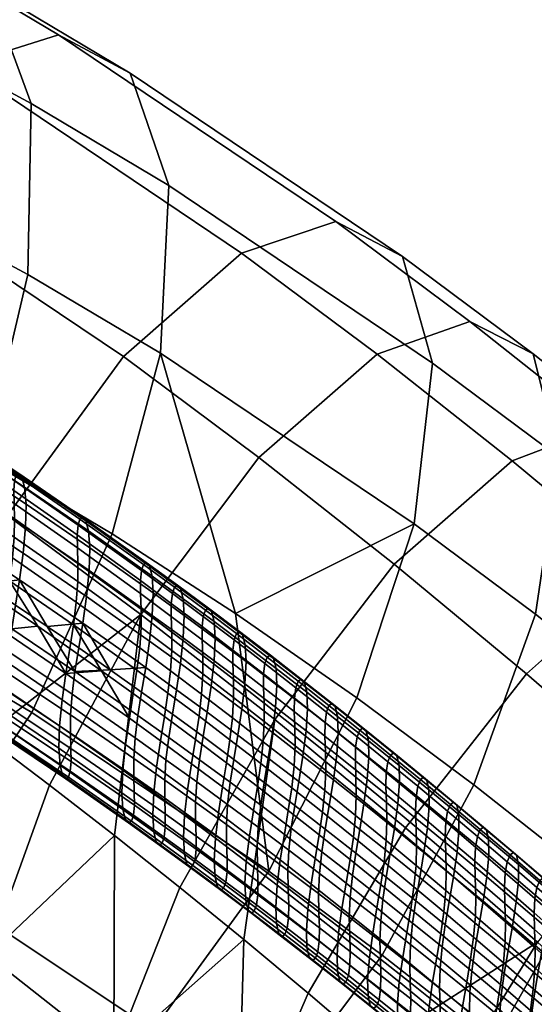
# Model space of a CAD drawing. Extents: x -475 to 520, y -69 to 100.
# Tile 181 of 256: x -101 to -87, y 58 to 84. Entities that reach past the tile are written whole.
import ezdxf

# ---------------------------------------------------------------- set-up
doc = ezdxf.new("R2010")
doc.units = 0
doc.layers.add('SC131', color=18, linetype='CONTINUOUS')

msp = doc.modelspace()

# ---------------------------------------------------------------- meshes
at = {"layer": 'SC131'}
mesh = msp.add_polyface(dxfattribs=at)
corners = [(-102.876, 68.963, 28.358), (-102.77, 69.658, 28.233), (-103.649, 70.221, 28.825), (-101.893, 69.085, 27.645), (-101.125, 67.813, 27.191), (-100.144, 67.909, 26.488), (-101.018, 68.502, 27.064), (-99.381, 66.624, 26.047), (-98.402, 66.692, 25.355), (-99.272, 67.305, 25.918), (-97.533, 66.069, 24.798), (-97.642, 65.395, 24.928), (-96.792, 64.779, 24.389), (-96.683, 65.449, 24.259), (-104.634, 70.071, 29.547), (-104.531, 70.774, 29.423), (-104.337, 70.054, 36.557), (-103.36, 70.178, 35.975), (-102.489, 69.624, 35.381), (-102.592, 68.964, 35.365), (-101.62, 69.062, 34.792), (-100.753, 68.489, 34.208), (-100.856, 67.837, 34.194), (-99.128, 66.673, 33.048), (-98.165, 66.719, 32.495), (-97.306, 66.111, 31.937), (-97.407, 65.473, 31.928), (-99.889, 67.908, 33.631), (-105.224, 70.591, 37.168), (-105.12, 71.262, 37.188), (-104.233, 70.721, 36.575), (-99.026, 67.318, 33.06), (-100.323, 82.194, 42.621), (-104.158, 84.263, 45.319), (-104.117, 79.514, 48.917), (-100.417, 77.522, 46.31), (-101.482, 85.329, 37.752), (-105.417, 87.455, 40.515), (-103.501, 86.408, 32.904), (-107.483, 88.559, 35.694), (-96.565, 79.958, 40.013), (-96.794, 75.37, 43.792), (-97.619, 83.029, 35.077), (-99.582, 84.074, 30.196), (-102.216, 83.247, 25.706), (-106.144, 85.584, 28.415), (-94.576, 78.109, 20.636), (-91.995, 78.968, 25.149), (-97.806, 75.281, 16.985), (-105.397, 80.377, 22.012), (-100.969, 70.939, 15.204), (-108.407, 75.922, 20.122), (-97.324, 68.234, 12.933), (-94.103, 72.527, 14.674), (-105.168, 74.421, 50.652), (-101.605, 72.508, 48.14), (-98.114, 70.439, 45.712), (-101.603, 64.909, 14.361), (-103.377, 66.202, 15.48), (-105.185, 67.478, 16.644), (-98.044, 62.193, 12.203), (-99.826, 63.572, 13.268), (-100.311, 65.551, 45.844), (-103.683, 67.542, 48.188), (-106.597, 63.024, 46.229), (-103.322, 61.095, 43.955), (-104.946, 61.449, 17.563), (-105.185, 67.478, 16.644), (-103.377, 66.202, 15.48), (-101.513, 58.912, 15.425), (-101.603, 64.909, 14.361), (-99.826, 63.572, 13.268), (-98.114, 70.439, 45.712), (-101.605, 72.508, 48.14), (-107.117, 69.381, 50.609), (-105.168, 74.421, 50.652)]
mesh.append_faces([[corners[k] for k in face] for face in [(0, 1, 2, 2), (0, 3, 1, 1), (4, 5, 6, 6), (7, 8, 9, 9), (7, 9, 5, 5), (4, 6, 3, 3), (10, 11, 12, 13), (11, 10, 8, 8), (14, 2, 15, 15), (4, 3, 0, 0), (11, 8, 7, 7), (4, 7, 5, 5), (14, 0, 2, 2), (16, 17, 18, 19), (19, 20, 21, 22), (23, 24, 25, 26), (22, 21, 27, 23), (28, 29, 30, 16), (16, 30, 17, 17), (19, 18, 20, 20), (23, 27, 31, 31), (24, 23, 31, 31), (32, 33, 34, 35), (36, 37, 33, 32), (38, 39, 37, 36), (40, 32, 35, 41), (42, 36, 32, 40), (43, 38, 36, 42), (44, 45, 38, 43), (46, 44, 43, 47), (48, 49, 44, 46), (50, 51, 49, 48), (52, 50, 48, 53), (54, 55, 35, 34), (55, 56, 41, 35), (50, 52, 57, 58), (58, 59, 50, 50), (52, 60, 61, 61), (61, 57, 52, 52), (62, 63, 64, 65), (66, 67, 68, 68), (69, 70, 71, 71), (66, 68, 70, 70), (63, 62, 72, 73), (74, 63, 73, 75)]])
mesh = msp.add_polyface(dxfattribs=at)
corners = [(-95.834, 64.82, 23.727), (-95.944, 64.153, 23.858), (-95.096, 63.519, 23.334), (-94.986, 64.182, 23.202), (-96.683, 65.449, 24.259), (-96.792, 64.779, 24.389), (-94.14, 63.534, 22.685), (-94.25, 62.875, 22.817), (-93.404, 62.223, 22.308), (-93.295, 62.878, 22.175), (-96.565, 64.872, 31.389), (-96.466, 65.506, 31.398), (-95.627, 64.894, 30.865), (-95.725, 64.263, 30.858), (-97.407, 65.473, 31.928), (-97.306, 66.111, 31.937), (-94.887, 63.646, 30.333), (-94.789, 64.273, 30.339), (-93.953, 63.645, 29.821), (-94.049, 63.022, 29.816), (-93.118, 63.009, 29.311), (-93.213, 62.389, 29.308), (-89.35, 75.104, 35.191), (-96.565, 79.958, 40.013), (-96.794, 75.37, 43.792), (-89.85, 70.706, 39.144), (-90.174, 78.017, 30.113), (-97.619, 83.029, 35.077), (-91.995, 78.968, 25.149), (-99.582, 84.074, 30.196), (-85.9, 72.533, 33.019), (-86.538, 68.242, 37.055), (-86.599, 75.352, 27.868), (-88.335, 76.239, 22.855), (-90.869, 75.348, 18.318), (-94.576, 78.109, 20.636), (-94.103, 72.527, 14.674), (-97.806, 75.281, 16.985), (-82.502, 69.851, 30.996), (-83.282, 65.675, 35.114), (-83.065, 72.561, 25.769), (-84.702, 73.371, 20.703), (-87.177, 72.436, 16.135), (-90.4, 69.61, 12.49), (-93.668, 65.359, 10.779), (-97.324, 68.234, 12.933), (-79.239, 67.141, 29.188), (-80.165, 63.09, 33.383), (-79.659, 69.731, 23.887), (-81.185, 70.45, 18.765), (-83.587, 69.457, 14.162), (-86.785, 66.615, 10.506), (-90.087, 62.398, 8.818), (-76.018, 64.346, 27.561), (-77.097, 60.43, 31.831), (-76.282, 66.798, 22.185), (-77.683, 67.41, 17.005), (-79.996, 66.342, 12.361), (-83.153, 63.47, 8.69), (-86.48, 59.278, 7.016), (-69.765, 60.805, 19.434), (-69.816, 58.644, 24.936), (-70.908, 61.182, 14.153), (-73.033, 59.946, 9.439), (-98.114, 70.439, 45.712), (-94.735, 68.259, 43.413), (-91.418, 65.953, 41.228), (-88.225, 63.581, 39.212), (-85.087, 61.112, 37.339), (-96.257, 60.772, 11.168), (-98.044, 62.193, 12.203), (-100.311, 65.551, 45.844), (-93.827, 61.216, 41.503), (-94.735, 68.259, 43.413), (-98.114, 70.439, 45.712), (-91.418, 65.953, 41.228)]
mesh.append_faces([[corners[k] for k in face] for face in [(0, 1, 2, 3), (4, 5, 1, 0), (6, 7, 8, 9), (3, 2, 7, 6), (10, 11, 12, 13), (14, 15, 11, 10), (16, 17, 18, 19), (19, 18, 20, 21), (13, 12, 17, 16), (22, 23, 24, 25), (26, 27, 23, 22), (28, 29, 27, 26), (30, 22, 25, 31), (32, 26, 22, 30), (33, 28, 26, 32), (34, 35, 28, 33), (36, 37, 35, 34), (38, 30, 31, 39), (40, 32, 30, 38), (41, 33, 32, 40), (42, 34, 33, 41), (43, 36, 34, 42), (44, 45, 36, 43), (46, 38, 39, 47), (48, 40, 38, 46), (49, 41, 40, 48), (50, 42, 41, 49), (51, 43, 42, 50), (52, 44, 43, 51), (53, 46, 47, 54), (55, 48, 46, 53), (56, 49, 48, 55), (57, 50, 49, 56), (58, 51, 50, 57), (59, 52, 51, 58), (60, 55, 53, 61), (62, 56, 55, 60), (63, 57, 56, 62), (24, 64, 65, 65), (66, 67, 31, 25), (67, 68, 39, 31), (24, 65, 25, 25), (66, 25, 65, 65), (45, 44, 69, 70), (71, 72, 73, 74), (75, 73, 72, 72)]])
mesh = msp.add_polyface(dxfattribs=at)
corners = [(-102.287, 71.06, 34.959), (-102.382, 70.321, 35.255), (-104.129, 71.425, 36.451), (-104.037, 72.17, 36.157), (-102.227, 71.778, 34.482), (-103.983, 72.892, 35.683), (-102.218, 72.402, 33.85), (-103.978, 73.518, 35.055), (-102.259, 72.869, 33.12), (-104.023, 73.986, 34.33), (-102.334, 73.147, 32.367), (-104.098, 74.266, 33.583), (-102.417, 73.246, 31.657), (-104.178, 74.367, 32.877), (-102.484, 73.202, 31.031), (-104.241, 74.325, 32.254), (-100.546, 69.912, 33.783), (-100.645, 69.179, 34.081), (-100.48, 70.625, 33.304), (-100.466, 71.246, 32.667), (-100.505, 71.711, 31.932), (-100.579, 71.989, 31.174), (-100.663, 72.086, 30.458), (-100.734, 72.04, 29.829), (-100.782, 71.881, 29.263), (-102.527, 73.047, 30.465), (-100.801, 71.619, 28.735), (-102.543, 72.79, 29.935), (-100.795, 71.27, 28.258), (-102.535, 72.445, 29.454), (-100.782, 70.846, 27.838), (-102.523, 72.023, 29.026), (-100.789, 70.348, 27.485), (-102.534, 71.524, 28.666), (-100.835, 69.78, 27.223), (-102.584, 70.95, 28.398), (-100.916, 69.154, 27.077), (-102.668, 70.318, 28.248), (-98.813, 68.726, 32.631), (-98.916, 68, 32.931), (-98.743, 69.435, 32.15), (-98.724, 70.052, 31.51), (-98.759, 70.515, 30.77), (-98.832, 70.792, 30.005), (-98.918, 70.887, 29.285), (-98.992, 70.838, 28.652), (-99.044, 70.676, 28.084), (-99.067, 70.41, 27.558), (-99.063, 70.056, 27.086), (-99.049, 69.63, 26.673), (-99.052, 69.133, 26.327), (-99.093, 68.569, 26.071), (-99.172, 67.95, 25.929), (-96.989, 68.821, 30.379), (-97.014, 68.208, 31.023), (-97.02, 69.282, 29.634), (-97.092, 69.556, 28.864), (-97.179, 69.65, 28.139), (-97.256, 69.598, 27.502), (-97.313, 69.433, 26.932), (-97.34, 69.162, 26.407), (-97.338, 68.804, 25.939), (-97.323, 68.375, 25.533), (-97.323, 67.879, 25.195), (-96.17, 68.664, 29.088), (-96.142, 68.204, 29.836), (-96.241, 68.937, 28.316), (-96.329, 69.03, 27.587), (-96.408, 68.977, 26.949), (-96.466, 68.81, 26.378), (-96.495, 68.537, 25.853), (-96.494, 68.177, 25.387), (-95.48, 68.402, 27.043), (-95.392, 68.31, 27.774), (-95.56, 68.347, 26.402), (-95.621, 68.178, 25.83), (-101.62, 69.062, 34.792), (-102.489, 69.624, 35.381), (-99.889, 67.908, 33.631), (-100.753, 68.489, 34.208), (-103.36, 70.178, 35.975), (-104.429, 71.44, 29.441), (-103.649, 70.221, 28.825), (-102.77, 69.658, 28.233), (-101.893, 69.085, 27.645), (-101.018, 68.502, 27.064)]
mesh.append_faces([[corners[k] for k in face] for face in [(0, 1, 2, 3), (4, 0, 3, 5), (6, 4, 5, 7), (8, 6, 7, 9), (10, 8, 9, 11), (12, 10, 11, 13), (14, 12, 13, 15), (16, 17, 1, 0), (18, 16, 0, 4), (19, 18, 4, 6), (20, 19, 6, 8), (21, 20, 8, 10), (22, 21, 10, 12), (23, 22, 12, 14), (24, 23, 14, 25), (26, 24, 25, 27), (28, 26, 27, 29), (30, 28, 29, 31), (32, 30, 31, 33), (34, 32, 33, 35), (36, 34, 35, 37), (38, 39, 17, 16), (40, 38, 16, 18), (41, 40, 18, 19), (42, 41, 19, 20), (43, 42, 20, 21), (44, 43, 21, 22), (45, 44, 22, 23), (46, 45, 23, 24), (47, 46, 24, 26), (48, 47, 26, 28), (49, 48, 28, 30), (50, 49, 30, 32), (51, 50, 32, 34), (52, 51, 34, 36), (53, 54, 40, 41), (55, 53, 41, 42), (56, 55, 42, 43), (57, 56, 43, 44), (58, 57, 44, 45), (59, 58, 45, 46), (60, 59, 46, 47), (61, 60, 47, 48), (62, 61, 48, 49), (63, 62, 49, 50), (64, 65, 53, 55), (66, 64, 55, 56), (67, 66, 56, 57), (68, 67, 57, 58), (69, 68, 58, 59), (70, 69, 59, 60), (71, 70, 60, 61), (72, 73, 66, 67), (74, 72, 67, 68), (75, 74, 68, 69), (1, 76, 77, 77), (17, 78, 79, 79), (17, 79, 76, 76), (1, 77, 80, 80), (39, 78, 17, 17), (1, 17, 76, 76), (81, 82, 83, 37), (37, 84, 85, 36), (37, 83, 84, 84)]])
mesh = msp.add_polyface(dxfattribs=at)
corners = [(-97.089, 67.505, 31.506), (-97.195, 66.786, 31.807), (-98.916, 68, 32.931), (-98.813, 68.726, 32.631), (-97.014, 68.208, 31.023), (-98.743, 69.435, 32.15), (-97.359, 67.319, 24.944), (-97.323, 67.879, 25.195), (-99.052, 69.133, 26.327), (-99.093, 68.569, 26.071), (-97.434, 66.707, 24.807), (-99.172, 67.95, 25.929), (-96.247, 66.893, 30.965), (-96.355, 66.178, 31.267), (-96.169, 67.593, 30.481), (-96.142, 68.204, 29.836), (-96.989, 68.821, 30.379), (-96.479, 67.746, 24.984), (-96.494, 68.177, 25.387), (-97.338, 68.804, 25.939), (-97.323, 68.375, 25.533), (-96.477, 67.25, 24.649), (-96.512, 66.692, 24.402), (-96.585, 66.083, 24.267), (-95.407, 66.273, 30.431), (-95.516, 65.561, 30.733), (-95.326, 66.97, 29.946), (-95.652, 67.903, 25.306), (-95.621, 68.178, 25.83), (-96.466, 68.81, 26.378), (-96.495, 68.537, 25.853), (-95.652, 67.54, 24.842), (-95.637, 67.108, 24.442), (-95.634, 66.612, 24.111), (-95.666, 66.056, 23.867), (-95.737, 65.45, 23.733), (-96.466, 65.506, 31.398), (-97.306, 66.111, 31.937), (-98.165, 66.719, 32.495), (-95.627, 64.894, 30.865), (-97.533, 66.069, 24.798), (-96.683, 65.449, 24.259), (-95.834, 64.82, 23.727), (-98.402, 66.692, 25.355), (-97.747, 64.677, 25.228), (-97.642, 65.395, 24.928), (-99.381, 66.624, 26.047), (-99.482, 65.899, 26.346), (-97.585, 62.587, 29.227), (-97.661, 62.536, 28.591), (-99.381, 63.742, 29.687), (-99.308, 63.791, 30.319), (-97.53, 62.752, 29.796), (-99.258, 63.952, 30.887), (-97.504, 63.022, 30.322), (-99.236, 64.217, 31.413), (-97.507, 63.378, 30.79), (-99.241, 64.569, 31.886), (-97.523, 63.806, 31.198), (-99.255, 64.994, 32.301), (-97.521, 64.301, 31.538), (-99.251, 65.49, 32.648), (-97.483, 64.86, 31.79), (-99.208, 66.053, 32.906), (-97.407, 65.473, 31.928), (-99.128, 66.673, 33.048), (-96.899, 64.064, 24.69), (-96.792, 64.779, 24.389), (-96.976, 63.366, 25.174), (-97.822, 63.976, 25.711), (-97.003, 62.755, 25.818), (-97.847, 63.363, 26.353), (-96.975, 62.297, 26.564), (-97.817, 62.904, 27.097), (-96.906, 62.024, 27.336), (-97.746, 62.629, 27.866), (-96.82, 61.931, 28.063), (-96.743, 61.984, 28.701), (-96.686, 62.151, 29.272), (-96.658, 62.423, 29.797), (-96.66, 62.781, 30.264), (-96.675, 63.211, 30.668), (-96.676, 63.705, 31.004), (-96.64, 64.263, 31.253), (-96.565, 64.872, 31.389), (-96.052, 63.443, 24.159), (-95.944, 64.153, 23.858), (-96.131, 62.747, 24.644), (-96.161, 62.139, 25.289), (-96.135, 61.682, 26.038), (-96.067, 61.41, 26.812), (-95.981, 61.318, 27.542), (-95.902, 61.372, 28.182), (-95.843, 61.541, 28.754), (-95.813, 61.815, 29.279), (-95.814, 62.176, 29.744), (-95.829, 62.607, 30.145), (-95.832, 63.101, 30.478), (-95.798, 63.657, 30.723), (-95.725, 64.263, 30.858)]
mesh.append_faces([[corners[k] for k in face] for face in [(0, 1, 2, 3), (4, 0, 3, 5), (6, 7, 8, 9), (10, 6, 9, 11), (12, 13, 1, 0), (14, 12, 0, 4), (15, 14, 4, 16), (17, 18, 19, 20), (21, 17, 20, 7), (22, 21, 7, 6), (23, 22, 6, 10), (24, 25, 13, 12), (26, 24, 12, 14), (27, 28, 29, 30), (31, 27, 30, 18), (32, 31, 18, 17), (33, 32, 17, 21), (34, 33, 21, 22), (35, 34, 22, 23), (36, 37, 1, 13), (1, 37, 38, 38), (1, 38, 2, 2), (39, 36, 13, 25), (10, 40, 41, 23), (23, 41, 42, 35), (11, 43, 40, 10), (44, 45, 46, 47), (48, 49, 50, 51), (52, 48, 51, 53), (54, 52, 53, 55), (56, 54, 55, 57), (58, 56, 57, 59), (60, 58, 59, 61), (62, 60, 61, 63), (64, 62, 63, 65), (66, 67, 45, 44), (68, 66, 44, 69), (70, 68, 69, 71), (72, 70, 71, 73), (74, 72, 73, 75), (76, 74, 75, 49), (77, 76, 49, 48), (78, 77, 48, 52), (79, 78, 52, 54), (80, 79, 54, 56), (81, 80, 56, 58), (82, 81, 58, 60), (83, 82, 60, 62), (84, 83, 62, 64), (85, 86, 67, 66), (87, 85, 66, 68), (88, 87, 68, 70), (89, 88, 70, 72), (90, 89, 72, 74), (91, 90, 74, 76), (92, 91, 76, 77), (93, 92, 77, 78), (94, 93, 78, 79), (95, 94, 79, 80), (96, 95, 80, 81), (97, 96, 81, 82), (98, 97, 82, 83), (99, 98, 83, 84)]])
mesh = msp.add_polyface(dxfattribs=at)
corners = [(-98.916, 68, 32.931), (-98.165, 66.719, 32.495), (-99.026, 67.318, 33.06), (-99.889, 67.908, 33.631), (-100.916, 69.154, 27.077), (-100.144, 67.909, 26.488), (-99.272, 67.305, 25.918), (-99.172, 67.95, 25.929), (-101.018, 68.502, 27.064), (-98.402, 66.692, 25.355), (-106.306, 68.239, 34.932), (-106.364, 68.2, 34.312), (-107.256, 68.717, 34.917), (-107.2, 68.754, 35.535), (-105.551, 67.774, 33.009), (-105.625, 68.054, 32.265), (-106.513, 68.583, 32.871), (-106.439, 68.303, 33.612), (-105.475, 67.673, 33.711), (-105.415, 67.712, 34.332), (-105.38, 67.86, 34.897), (-106.273, 68.385, 35.496), (-105.37, 68.109, 35.43), (-106.266, 68.631, 36.031), (-104.74, 67.514, 31.663), (-104.783, 67.981, 30.94), (-105.67, 68.521, 31.545), (-104.666, 67.235, 32.41), (-104.588, 67.135, 33.114), (-104.526, 67.176, 33.737), (-104.489, 67.326, 34.302), (-104.478, 67.577, 34.834), (-104.488, 67.916, 35.322), (-105.381, 68.447, 35.921), (-104.497, 68.336, 35.758), (-105.389, 68.866, 36.361), (-103.03, 67.508, 29.13), (-102.97, 68.225, 28.654), (-104.724, 69.328, 29.84), (-104.779, 68.606, 30.313), (-103.039, 66.885, 29.761), (-102.998, 66.42, 30.489), (-102.924, 66.141, 31.241), (-102.844, 66.042, 31.951), (-102.778, 66.086, 32.576), (-102.736, 66.24, 33.142), (-102.722, 66.496, 33.672), (-102.731, 66.839, 34.154), (-102.742, 67.26, 34.583), (-102.73, 67.758, 34.945), (-104.481, 68.836, 36.127), (-101.223, 67.082, 27.488), (-101.125, 67.813, 27.191), (-102.876, 68.963, 28.358), (-101.288, 66.369, 27.967), (-101.302, 65.75, 28.602), (-101.264, 65.286, 29.336), (-101.191, 65.008, 30.093), (-101.108, 64.911, 30.807), (-101.039, 64.957, 31.436), (-100.993, 65.115, 32.003), (-100.975, 65.375, 32.531), (-100.982, 65.723, 33.008), (-100.995, 66.146, 33.43), (-100.987, 66.643, 33.784), (-100.94, 67.211, 34.048), (-102.679, 68.332, 35.215), (-100.856, 67.837, 34.194), (-102.592, 68.964, 35.365), (-99.482, 65.899, 26.346), (-99.381, 66.624, 26.047), (-99.552, 65.192, 26.827), (-99.571, 64.576, 27.465), (-99.537, 64.113, 28.204), (-99.465, 63.838, 28.967), (-99.381, 63.742, 29.687), (-99.308, 63.791, 30.319), (-99.258, 63.952, 30.887), (-99.236, 64.217, 31.413), (-99.241, 64.569, 31.886), (-99.255, 64.994, 32.301), (-99.251, 65.49, 32.648), (-99.208, 66.053, 32.906), (-99.128, 66.673, 33.048), (-97.822, 63.976, 25.711), (-97.747, 64.677, 25.228), (-97.847, 63.363, 26.353), (-97.817, 62.904, 27.097), (-97.746, 62.629, 27.866), (-97.661, 62.536, 28.591)]
mesh.append_faces([[corners[k] for k in face] for face in [(0, 1, 2, 2), (0, 2, 3, 3), (4, 5, 6, 7), (4, 8, 5, 5), (7, 6, 9, 9), (10, 11, 12, 13), (14, 15, 16, 17), (18, 14, 17, 11), (19, 18, 11, 10), (20, 19, 10, 21), (22, 20, 21, 23), (24, 25, 26, 15), (27, 24, 15, 14), (28, 27, 14, 18), (29, 28, 18, 19), (30, 29, 19, 20), (31, 30, 20, 22), (32, 31, 22, 33), (34, 32, 33, 35), (36, 37, 38, 39), (40, 36, 39, 25), (41, 40, 25, 24), (42, 41, 24, 27), (43, 42, 27, 28), (44, 43, 28, 29), (45, 44, 29, 30), (46, 45, 30, 31), (47, 46, 31, 32), (48, 47, 32, 34), (49, 48, 34, 50), (51, 52, 53, 37), (54, 51, 37, 36), (55, 54, 36, 40), (56, 55, 40, 41), (57, 56, 41, 42), (58, 57, 42, 43), (59, 58, 43, 44), (60, 59, 44, 45), (61, 60, 45, 46), (62, 61, 46, 47), (63, 62, 47, 48), (64, 63, 48, 49), (65, 64, 49, 66), (67, 65, 66, 68), (69, 70, 52, 51), (71, 69, 51, 54), (72, 71, 54, 55), (73, 72, 55, 56), (74, 73, 56, 57), (75, 74, 57, 58), (76, 75, 58, 59), (77, 76, 59, 60), (78, 77, 60, 61), (79, 78, 61, 62), (80, 79, 62, 63), (81, 80, 63, 64), (82, 81, 64, 65), (83, 82, 65, 67), (84, 85, 69, 71), (86, 84, 71, 72), (87, 86, 72, 73), (88, 87, 73, 74), (89, 88, 74, 75)]])
mesh = msp.add_polyface(dxfattribs=at)
corners = [(-95.296, 67.579, 29.299), (-95.326, 66.97, 29.946), (-96.169, 67.593, 30.481), (-96.142, 68.204, 29.836), (-95.323, 68.037, 28.55), (-96.17, 68.664, 29.088), (-95.392, 68.31, 27.774), (-96.241, 68.937, 28.316), (-94.568, 65.645, 29.905), (-94.678, 64.937, 30.207), (-95.516, 65.561, 30.733), (-95.407, 66.273, 30.431), (-94.485, 66.339, 29.419), (-94.452, 66.945, 28.77), (-94.476, 67.402, 28.019), (-94.545, 67.673, 27.24), (-94.633, 67.764, 26.507), (-95.48, 68.402, 27.043), (-94.714, 67.709, 25.864), (-95.56, 68.347, 26.402), (-94.777, 67.538, 25.29), (-95.621, 68.178, 25.83), (-94.81, 67.26, 24.766), (-95.652, 67.903, 25.306), (-94.812, 66.895, 24.304), (-95.652, 67.54, 24.842), (-94.797, 66.461, 23.907), (-95.637, 67.108, 24.442), (-94.792, 65.966, 23.58), (-95.634, 66.612, 24.111), (-94.822, 65.411, 23.339), (-95.666, 66.056, 23.867), (-94.891, 64.808, 23.207), (-95.737, 65.45, 23.733), (-93.73, 65.009, 29.386), (-93.842, 64.305, 29.689), (-93.645, 65.699, 28.899), (-93.61, 66.304, 28.25), (-93.631, 66.758, 27.496), (-93.699, 67.029, 26.715), (-93.786, 67.119, 25.978), (-93.869, 67.062, 25.333), (-93.934, 66.889, 24.758), (-93.97, 66.609, 24.234), (-93.973, 66.241, 23.774), (-93.957, 65.806, 23.38), (-93.951, 65.31, 23.057), (-93.979, 64.757, 22.818), (-94.046, 64.157, 22.689), (-92.895, 64.365, 28.876), (-93.007, 63.665, 29.179), (-92.807, 65.052, 28.388), (-92.769, 65.654, 27.737), (-92.788, 66.106, 26.981), (-92.854, 66.376, 26.197), (-92.942, 66.464, 25.458), (-93.026, 66.406, 24.81), (-93.092, 66.231, 24.234), (-93.13, 65.949, 23.71), (-93.135, 65.579, 23.251), (-93.12, 65.142, 22.861), (-93.112, 64.646, 22.541), (-93.137, 64.095, 22.306), (-93.202, 63.498, 22.179), (-92.06, 63.713, 28.373), (-92.174, 63.017, 28.676), (-91.971, 64.397, 27.885), (-91.93, 64.996, 27.233), (-91.946, 65.446, 26.475), (-92.01, 65.714, 25.688), (-92.098, 65.802, 24.946), (-92.183, 65.742, 24.296), (-92.251, 65.565, 23.718), (-92.292, 65.281, 23.194), (-92.298, 64.908, 22.737), (-92.283, 64.469, 22.349), (-92.274, 63.973, 22.033), (-92.297, 63.423, 21.801), (-94.789, 64.273, 30.339), (-95.627, 64.894, 30.865), (-93.118, 63.009, 29.311), (-93.953, 63.645, 29.821), (-94.986, 64.182, 23.202), (-94.14, 63.534, 22.685), (-95.834, 64.82, 23.727), (-94.887, 63.646, 30.333), (-94.958, 63.043, 30.201), (-95.798, 63.657, 30.723), (-95.725, 64.263, 30.858)]
mesh.append_faces([[corners[k] for k in face] for face in [(0, 1, 2, 3), (4, 0, 3, 5), (6, 4, 5, 7), (8, 9, 10, 11), (12, 8, 11, 1), (13, 12, 1, 0), (14, 13, 0, 4), (15, 14, 4, 6), (16, 15, 6, 17), (18, 16, 17, 19), (20, 18, 19, 21), (22, 20, 21, 23), (24, 22, 23, 25), (26, 24, 25, 27), (28, 26, 27, 29), (30, 28, 29, 31), (32, 30, 31, 33), (34, 35, 9, 8), (36, 34, 8, 12), (37, 36, 12, 13), (38, 37, 13, 14), (39, 38, 14, 15), (40, 39, 15, 16), (41, 40, 16, 18), (42, 41, 18, 20), (43, 42, 20, 22), (44, 43, 22, 24), (45, 44, 24, 26), (46, 45, 26, 28), (47, 46, 28, 30), (48, 47, 30, 32), (49, 50, 35, 34), (51, 49, 34, 36), (52, 51, 36, 37), (53, 52, 37, 38), (54, 53, 38, 39), (55, 54, 39, 40), (56, 55, 40, 41), (57, 56, 41, 42), (58, 57, 42, 43), (59, 58, 43, 44), (60, 59, 44, 45), (61, 60, 45, 46), (62, 61, 46, 47), (63, 62, 47, 48), (64, 65, 50, 49), (66, 64, 49, 51), (67, 66, 51, 52), (68, 67, 52, 53), (69, 68, 53, 54), (70, 69, 54, 55), (71, 70, 55, 56), (72, 71, 56, 57), (73, 72, 57, 58), (74, 73, 58, 59), (75, 74, 59, 60), (76, 75, 60, 61), (77, 76, 61, 62), (78, 79, 10, 9), (80, 81, 35, 50), (81, 78, 9, 35), (32, 82, 83, 48), (33, 84, 82, 32), (85, 86, 87, 88)]])
mesh = msp.add_polyface(dxfattribs=at)
corners = [(-93.295, 62.878, 22.175), (-93.404, 62.223, 22.308), (-92.56, 61.562, 21.808), (-92.451, 62.213, 21.674), (-93.213, 62.389, 29.308), (-93.118, 63.009, 29.311), (-92.285, 62.365, 28.81), (-92.378, 61.749, 28.807), (-93.668, 65.359, 10.779), (-90.087, 62.398, 8.818), (-92.757, 57.883, 9.251), (-94.511, 59.348, 10.192), (-96.257, 60.772, 11.168), (-115.633, 61.03, 40.29), (-118.948, 62.603, 42.626), (-121.054, 63.726, 37.827), (-117.699, 62.134, 35.468), (-112.995, 61.859, 44.788), (-116.323, 63.44, 47.14), (-112.374, 59.298, 38.007), (-114.393, 60.377, 33.159), (-109.732, 60.122, 42.497), (-106.597, 63.024, 46.229), (-109.921, 64.798, 48.569), (-111.1, 58.443, 30.89), (-115.552, 63.512, 28.291), (-112.153, 61.514, 25.954), (-109.137, 57.398, 35.771), (-106.502, 58.225, 40.26), (-103.322, 61.095, 43.955), (-105.446, 57.051, 21.516), (-111.924, 66.102, 22.175), (-104.946, 61.449, 17.563), (-104.622, 54.138, 26.594), (-102.801, 53.187, 31.558), (-100.22, 54.046, 36.072), (-96.99, 56.874, 39.723), (-93.827, 61.216, 41.503), (-100.311, 65.551, 45.844), (-102.151, 54.62, 19.461), (-101.513, 58.912, 15.425), (-101.452, 51.802, 24.613), (-99.716, 50.914, 29.625), (-97.182, 51.805, 34.162), (-93.948, 54.626, 37.806), (-90.727, 58.92, 39.547), (-98.843, 52.034, 17.511), (-98.063, 56.209, 13.393), (-98.279, 49.324, 22.738), (-96.643, 48.514, 27.804), (-94.168, 49.449, 32.372), (-90.945, 52.274, 36.017), (-95.604, 49.368, 15.735), (-94.678, 53.42, 11.54), (-95.184, 46.779, 21.036), (-93.657, 46.059, 26.158), (-91.255, 47.052, 30.761), (-92.342, 46.561, 14.103), (-91.263, 50.476, 9.834), (-92.078, 44.108, 19.48), (-90.677, 43.497, 24.66), (-96.257, 60.772, 11.168), (-98.044, 62.193, 12.203), (-92.757, 57.883, 9.251), (-94.511, 59.348, 10.192), (-90.994, 56.377, 8.348), (-101.603, 64.909, 14.361), (-99.826, 63.572, 13.268)]
mesh.append_faces([[corners[k] for k in face] for face in [(0, 1, 2, 3), (4, 5, 6, 7), (8, 9, 10, 11), (8, 11, 12, 12), (13, 14, 15, 16), (17, 18, 14, 13), (19, 13, 16, 20), (21, 17, 13, 19), (22, 23, 17, 21), (24, 20, 25, 26), (27, 19, 20, 24), (28, 21, 19, 27), (29, 22, 21, 28), (30, 26, 31, 32), (33, 24, 26, 30), (34, 27, 24, 33), (35, 28, 27, 34), (36, 29, 28, 35), (37, 38, 29, 36), (39, 30, 32, 40), (41, 33, 30, 39), (42, 34, 33, 41), (43, 35, 34, 42), (44, 36, 35, 43), (45, 37, 36, 44), (46, 39, 40, 47), (48, 41, 39, 46), (49, 42, 41, 48), (50, 43, 42, 49), (51, 44, 43, 50), (52, 46, 47, 53), (54, 48, 46, 52), (55, 49, 48, 54), (56, 50, 49, 55), (57, 52, 53, 58), (59, 54, 52, 57), (60, 55, 54, 59), (61, 47, 62, 62), (63, 53, 64, 64), (64, 47, 61, 61), (65, 53, 63, 63), (32, 66, 40, 40), (53, 47, 64, 64), (40, 62, 47, 47), (62, 40, 67, 67)]])
mesh = msp.add_polyface(dxfattribs=at)
corners = [(-92.451, 62.213, 21.674), (-92.56, 61.562, 21.808), (-91.716, 60.892, 21.315), (-91.607, 61.539, 21.182), (-90.765, 60.857, 20.698), (-90.873, 60.213, 20.832), (-90.053, 59.544, 20.371), (-89.946, 60.184, 20.236), (-89.128, 59.503, 19.783), (-89.234, 58.868, 19.918), (-88.416, 58.183, 19.476), (-88.31, 58.815, 19.34), (-87.493, 58.118, 18.907), (-87.598, 57.491, 19.043), (-86.78, 56.79, 18.62), (-86.676, 57.413, 18.484), (-85.859, 56.7, 18.071), (-85.961, 56.081, 18.207), (-85.144, 55.365, 17.806), (-85.043, 55.98, 17.669), (-84.327, 54.642, 17.416), (-84.229, 55.253, 17.279), (-83.437, 54.539, 16.911), (-92.378, 61.749, 28.807), (-92.285, 62.365, 28.81), (-91.452, 61.713, 28.317), (-91.544, 61.101, 28.315), (-90.711, 60.445, 27.832), (-90.621, 61.054, 27.833), (-89.812, 60.405, 27.37), (-89.9, 59.8, 27.371), (-89.09, 59.148, 26.918), (-89.004, 59.75, 26.916), (-88.197, 59.087, 26.472), (-88.281, 58.489, 26.475), (-87.472, 57.824, 26.042), (-87.39, 58.419, 26.038), (-86.584, 57.744, 25.613), (-86.664, 57.153, 25.619), (-85.857, 56.475, 25.207), (-85.78, 57.063, 25.2), (-84.975, 56.375, 24.797), (-85.05, 55.791, 24.805), (-84.242, 55.1, 24.414), (-84.17, 55.681, 24.405), (-86.48, 59.278, 7.016), (-79.454, 52.842, 4.078), (-85.781, 51.74, 5.954), (-89.225, 54.834, 7.488), (-90.087, 62.398, 8.818), (-90.994, 56.377, 8.348), (-92.757, 57.883, 9.251), (-87.677, 56.525, 37.727), (-90.727, 58.92, 39.547), (-93.948, 54.626, 37.806), (-90.945, 52.274, 36.017), (-88.058, 49.894, 34.417), (-94.168, 49.449, 32.372), (-91.255, 47.052, 30.761), (-84.755, 54.112, 36.105), (-88.364, 44.564, 29.303), (-93.657, 46.059, 26.158), (-90.677, 43.497, 24.66), (-85.206, 47.437, 32.975), (-81.88, 51.628, 34.649), (-85.981, 40.758, 11.439), (-92.342, 46.561, 14.103), (-91.263, 50.476, 9.834), (-84.6, 44.39, 7.048), (-86.032, 38.598, 16.941), (-92.078, 44.108, 19.48), (-84.889, 38.221, 22.222), (-82.764, 39.457, 26.936), (-79.702, 42.409, 30.641), (-83.056, 35.742, 15.94), (-82.85, 37.753, 10.39), (-82.041, 35.489, 21.261), (-89.225, 54.834, 7.488), (-90.994, 56.377, 8.348), (-84.059, 50.15, 5.257), (-85.781, 51.74, 5.954), (-94.678, 53.42, 11.54), (-93.827, 61.216, 41.503), (-88.225, 63.581, 39.212), (-91.418, 65.953, 41.228), (-85.087, 61.112, 37.339), (-82.085, 58.627, 35.672)]
mesh.append_faces([[corners[k] for k in face] for face in [(0, 1, 2, 3), (4, 5, 6, 7), (8, 9, 10, 11), (12, 13, 14, 15), (11, 10, 13, 12), (7, 6, 9, 8), (16, 17, 18, 19), (19, 18, 20, 21), (22, 21, 20, 20), (15, 14, 17, 16), (5, 4, 3, 2), (23, 24, 25, 26), (27, 28, 29, 30), (26, 25, 28, 27), (31, 32, 33, 34), (35, 36, 37, 38), (34, 33, 36, 35), (39, 40, 41, 42), (43, 42, 41, 44), (38, 37, 40, 39), (30, 29, 32, 31), (45, 46, 47, 48), (49, 45, 50, 51), (48, 50, 45, 45), (52, 53, 54, 55), (56, 55, 57, 58), (59, 52, 55, 56), (60, 58, 61, 62), (63, 56, 58, 60), (64, 59, 56, 63), (65, 66, 67, 68), (69, 70, 66, 65), (71, 62, 70, 69), (72, 60, 62, 71), (73, 63, 60, 72), (74, 69, 65, 75), (76, 71, 69, 74), (77, 67, 78, 78), (79, 68, 80, 80), (80, 67, 77, 77), (68, 67, 80, 80), (67, 81, 78, 78), (82, 53, 83, 84), (53, 52, 85, 83), (52, 59, 86, 85)]])
mesh = msp.add_polyface(dxfattribs=at)
corners = [(-91.227, 63.054, 27.88), (-91.342, 62.361, 28.183), (-92.174, 63.017, 28.676), (-92.06, 63.713, 28.373), (-91.136, 63.733, 27.391), (-91.971, 64.397, 27.885), (-91.092, 64.329, 26.738), (-91.93, 64.996, 27.233), (-91.105, 64.778, 25.977), (-91.946, 65.446, 26.475), (-91.168, 65.045, 25.188), (-92.01, 65.714, 25.688), (-91.255, 65.131, 24.443), (-92.098, 65.802, 24.946), (-91.341, 65.07, 23.79), (-92.183, 65.742, 24.296), (-91.411, 64.891, 23.211), (-92.251, 65.565, 23.718), (-91.454, 64.604, 22.686), (-92.292, 65.281, 23.194), (-91.462, 64.229, 22.231), (-92.298, 64.908, 22.737), (-91.448, 63.788, 21.847), (-92.283, 64.469, 22.349), (-91.437, 63.291, 21.534), (-92.274, 63.973, 22.033), (-91.457, 62.743, 21.306), (-92.297, 63.423, 21.801), (-91.517, 62.151, 21.183), (-92.359, 62.829, 21.676), (-90.396, 62.386, 27.395), (-90.511, 61.698, 27.698), (-90.302, 63.062, 26.906), (-90.255, 63.656, 26.251), (-90.266, 64.102, 25.489), (-90.326, 64.367, 24.697), (-90.413, 64.452, 23.949), (-90.5, 64.389, 23.294), (-90.572, 64.209, 22.713), (-90.617, 63.919, 22.188), (-90.627, 63.541, 21.734), (-90.613, 63.098, 21.352), (-90.601, 62.601, 21.043), (-90.619, 62.054, 20.818), (-90.677, 61.465, 20.698), (-89.587, 61.73, 26.932), (-89.703, 61.045, 27.235), (-89.491, 62.402, 26.442), (-89.441, 62.992, 25.787), (-89.449, 63.437, 25.023), (-89.508, 63.7, 24.228), (-89.595, 63.783, 23.477), (-89.682, 63.719, 22.82), (-89.756, 63.537, 22.237), (-89.803, 63.244, 21.711), (-89.815, 62.864, 21.258), (-89.802, 62.419, 20.88), (-89.789, 61.921, 20.575), (-89.804, 61.375, 20.353), (-89.859, 60.789, 20.235), (-89.043, 60.105, 19.781), (-88.99, 60.688, 19.897), (-92.285, 62.365, 28.81), (-91.452, 61.713, 28.317), (-90.621, 61.054, 27.833), (-89.812, 60.405, 27.37), (-91.607, 61.539, 21.182), (-90.765, 60.857, 20.698), (-89.946, 60.184, 20.236), (-89.128, 59.503, 19.783), (-92.451, 62.213, 21.674), (-91.829, 60.2, 21.618), (-91.716, 60.892, 21.315), (-92.56, 61.562, 21.808), (-92.672, 60.866, 22.11), (-91.617, 59.466, 27.648), (-91.602, 59.026, 27.262), (-92.442, 59.672, 27.742), (-92.458, 60.11, 28.13), (-91.627, 59.961, 27.962), (-92.466, 60.605, 28.448), (-91.606, 60.509, 28.191), (-92.442, 61.154, 28.681), (-91.544, 61.101, 28.315), (-92.378, 61.749, 28.807), (-90.987, 59.526, 21.135), (-90.873, 60.213, 20.832), (-91.08, 58.851, 21.623), (-91.92, 59.522, 22.106), (-90.789, 59.31, 27.484), (-90.778, 58.814, 27.174), (-90.77, 59.857, 27.711), (-90.711, 60.445, 27.832), (-90.168, 58.861, 20.674), (-90.053, 59.544, 20.371), (-89.957, 59.214, 27.251), (-89.973, 58.668, 27.028), (-89.9, 59.8, 27.371)]
mesh.append_faces([[corners[k] for k in face] for face in [(0, 1, 2, 3), (4, 0, 3, 5), (6, 4, 5, 7), (8, 6, 7, 9), (10, 8, 9, 11), (12, 10, 11, 13), (14, 12, 13, 15), (16, 14, 15, 17), (18, 16, 17, 19), (20, 18, 19, 21), (22, 20, 21, 23), (24, 22, 23, 25), (26, 24, 25, 27), (28, 26, 27, 29), (30, 31, 1, 0), (32, 30, 0, 4), (33, 32, 4, 6), (34, 33, 6, 8), (35, 34, 8, 10), (36, 35, 10, 12), (37, 36, 12, 14), (38, 37, 14, 16), (39, 38, 16, 18), (40, 39, 18, 20), (41, 40, 20, 22), (42, 41, 22, 24), (43, 42, 24, 26), (44, 43, 26, 28), (45, 46, 31, 30), (47, 45, 30, 32), (48, 47, 32, 33), (49, 48, 33, 34), (50, 49, 34, 35), (51, 50, 35, 36), (52, 51, 36, 37), (53, 52, 37, 38), (54, 53, 38, 39), (55, 54, 39, 40), (56, 55, 40, 41), (57, 56, 41, 42), (58, 57, 42, 43), (59, 58, 43, 44), (60, 61, 58, 59), (62, 2, 1, 63), (64, 31, 46, 65), (63, 1, 31, 64), (28, 66, 67, 44), (59, 68, 69, 60), (44, 67, 68, 59), (29, 70, 66, 28), (71, 72, 73, 74), (75, 76, 77, 78), (79, 75, 78, 80), (81, 79, 80, 82), (83, 81, 82, 84), (85, 86, 72, 71), (87, 85, 71, 88), (89, 90, 75, 79), (91, 89, 79, 81), (92, 91, 81, 83), (93, 94, 86, 85), (95, 96, 89, 91), (97, 95, 91, 92)]])
mesh = msp.add_polyface(dxfattribs=at)
corners = [(-92.359, 62.829, 21.676), (-92.297, 63.423, 21.801), (-93.137, 64.095, 22.306), (-93.202, 63.498, 22.179), (-93.118, 63.009, 29.311), (-93.007, 63.665, 29.179), (-92.174, 63.017, 28.676), (-92.285, 62.365, 28.81), (-93.295, 62.878, 22.175), (-92.451, 62.213, 21.674), (-94.046, 64.157, 22.689), (-94.14, 63.534, 22.685), (-95.205, 62.812, 23.635), (-95.096, 63.519, 23.334), (-95.944, 64.153, 23.858), (-96.052, 63.443, 24.159), (-95.287, 62.119, 24.121), (-96.131, 62.747, 24.644), (-95.32, 61.514, 24.768), (-96.161, 62.139, 25.289), (-95.296, 61.058, 25.518), (-96.135, 61.682, 26.038), (-95.229, 60.787, 26.296), (-96.067, 61.41, 26.812), (-95.143, 60.696, 27.029), (-95.981, 61.318, 27.542), (-95.063, 60.752, 27.671), (-95.902, 61.372, 28.182), (-95.002, 60.922, 28.244), (-95.843, 61.541, 28.754), (-94.97, 61.199, 28.768), (-95.813, 61.815, 29.279), (-94.969, 61.562, 29.231), (-95.814, 62.176, 29.744), (-94.985, 61.995, 29.63), (-95.829, 62.607, 30.145), (-94.989, 62.489, 29.958), (-95.832, 63.101, 30.478), (-94.958, 63.043, 30.201), (-95.798, 63.657, 30.723), (-94.36, 62.172, 23.119), (-94.25, 62.875, 22.817), (-94.444, 61.483, 23.605), (-94.48, 60.88, 24.254), (-94.459, 60.426, 25.006), (-94.393, 60.156, 25.786), (-94.306, 60.066, 26.522), (-94.225, 60.123, 27.167), (-94.162, 60.295, 27.741), (-94.128, 60.574, 28.266), (-94.126, 60.94, 28.727), (-94.141, 61.374, 29.122), (-94.147, 61.869, 29.447), (-94.118, 62.421, 29.686), (-94.049, 63.022, 29.816), (-94.887, 63.646, 30.333), (-93.516, 61.524, 22.611), (-93.404, 62.223, 22.308), (-93.602, 60.838, 23.097), (-93.64, 60.237, 23.747), (-93.622, 59.785, 24.502), (-93.557, 59.516, 25.285), (-93.471, 59.428, 26.023), (-93.388, 59.486, 26.67), (-93.324, 59.66, 27.246), (-93.287, 59.942, 27.77), (-93.283, 60.31, 28.23), (-93.299, 60.746, 28.622), (-93.306, 61.241, 28.943), (-93.28, 61.792, 29.18), (-93.213, 62.389, 29.308), (-92.672, 60.866, 22.11), (-92.56, 61.562, 21.808), (-92.761, 60.184, 22.598), (-92.802, 59.586, 23.249), (-92.786, 59.136, 24.006), (-92.723, 58.868, 24.791), (-92.636, 58.781, 25.532), (-92.553, 58.841, 26.182), (-92.486, 59.017, 26.759), (-92.448, 59.301, 27.284), (-92.442, 59.672, 27.742), (-92.458, 60.11, 28.13), (-92.466, 60.605, 28.448), (-92.442, 61.154, 28.681), (-92.378, 61.749, 28.807), (-91.92, 59.522, 22.106), (-91.829, 60.2, 21.618), (-91.964, 58.926, 22.758), (-91.951, 58.478, 23.517), (-91.889, 58.212, 24.306)]
mesh.append_faces([[corners[k] for k in face] for face in [(0, 1, 2, 3), (4, 5, 6, 7), (3, 8, 9, 0), (10, 11, 8, 3), (12, 13, 14, 15), (16, 12, 15, 17), (18, 16, 17, 19), (20, 18, 19, 21), (22, 20, 21, 23), (24, 22, 23, 25), (26, 24, 25, 27), (28, 26, 27, 29), (30, 28, 29, 31), (32, 30, 31, 33), (34, 32, 33, 35), (36, 34, 35, 37), (38, 36, 37, 39), (40, 41, 13, 12), (42, 40, 12, 16), (43, 42, 16, 18), (44, 43, 18, 20), (45, 44, 20, 22), (46, 45, 22, 24), (47, 46, 24, 26), (48, 47, 26, 28), (49, 48, 28, 30), (50, 49, 30, 32), (51, 50, 32, 34), (52, 51, 34, 36), (53, 52, 36, 38), (54, 53, 38, 55), (56, 57, 41, 40), (58, 56, 40, 42), (59, 58, 42, 43), (60, 59, 43, 44), (61, 60, 44, 45), (62, 61, 45, 46), (63, 62, 46, 47), (64, 63, 47, 48), (65, 64, 48, 49), (66, 65, 49, 50), (67, 66, 50, 51), (68, 67, 51, 52), (69, 68, 52, 53), (70, 69, 53, 54), (71, 72, 57, 56), (73, 71, 56, 58), (74, 73, 58, 59), (75, 74, 59, 60), (76, 75, 60, 61), (77, 76, 61, 62), (78, 77, 62, 63), (79, 78, 63, 64), (80, 79, 64, 65), (81, 80, 65, 66), (82, 81, 66, 67), (83, 82, 67, 68), (84, 83, 68, 69), (85, 84, 69, 70), (86, 87, 71, 73), (88, 86, 73, 74), (89, 88, 74, 75), (90, 89, 75, 76)]])
mesh = msp.add_polyface(dxfattribs=at)
corners = [(-88.779, 61.066, 26.478), (-88.896, 60.386, 26.781), (-89.703, 61.045, 27.235), (-89.587, 61.73, 26.932), (-88.681, 61.734, 25.988), (-89.491, 62.402, 26.442), (-88.629, 62.321, 25.332), (-89.441, 62.992, 25.787), (-88.634, 62.763, 24.566), (-89.449, 63.437, 25.023), (-88.691, 63.025, 23.769), (-89.508, 63.7, 24.228), (-88.776, 63.107, 23.015), (-89.595, 63.783, 23.477), (-88.865, 63.041, 22.355), (-89.682, 63.719, 22.82), (-88.94, 62.857, 21.77), (-89.756, 63.537, 22.237), (-88.99, 62.562, 21.244), (-89.803, 63.244, 21.711), (-89.004, 62.179, 20.792), (-89.815, 62.864, 21.258), (-88.991, 61.732, 20.416), (-89.802, 62.419, 20.88), (-88.977, 61.233, 20.115), (-89.789, 61.921, 20.575), (-88.99, 60.688, 19.897), (-89.804, 61.375, 20.353), (-87.972, 60.395, 26.033), (-88.089, 59.719, 26.337), (-87.872, 61.06, 25.544), (-87.817, 61.643, 24.887), (-87.819, 62.083, 24.119), (-87.874, 62.343, 23.319), (-87.959, 62.423, 22.562), (-88.048, 62.356, 21.9), (-88.125, 62.17, 21.313), (-88.177, 61.873, 20.786), (-88.194, 61.487, 20.335), (-88.182, 61.037, 19.962), (-88.167, 60.537, 19.665), (-88.178, 59.993, 19.45), (-88.228, 59.413, 19.337), (-89.043, 60.105, 19.781), (-87.166, 59.718, 25.598), (-87.284, 59.047, 25.902), (-87.065, 60.378, 25.109), (-87.006, 60.958, 24.451), (-87.006, 61.396, 23.682), (-87.058, 61.653, 22.88), (-87.142, 61.732, 22.12), (-87.232, 61.663, 21.454), (-87.31, 61.475, 20.866), (-87.365, 61.175, 20.338), (-87.384, 60.787, 19.888), (-87.373, 60.335, 19.518), (-87.357, 59.834, 19.224), (-87.366, 59.291, 19.013), (-87.413, 58.712, 18.902), (-86.258, 59.691, 24.685), (-86.362, 59.035, 25.174), (-86.197, 60.267, 24.027), (-86.193, 60.701, 23.256), (-86.243, 60.957, 22.451), (-86.326, 61.034, 21.688), (-86.416, 60.963, 21.019), (-86.496, 60.773, 20.429), (-86.553, 60.47, 19.9), (-86.574, 60.079, 19.451), (-86.564, 59.624, 19.083), (-86.548, 59.122, 18.793), (-85.389, 59.569, 23.613), (-85.453, 58.997, 24.271), (-85.381, 60.001, 22.84), (-85.429, 60.254, 22.033), (-85.51, 60.329, 21.267), (-85.6, 60.256, 20.595), (-85.682, 60.064, 20.002), (-85.741, 59.758, 19.472), (-85.764, 59.364, 19.024), (-85.755, 58.906, 18.659), (-89.812, 60.405, 27.37), (-89.004, 59.75, 26.916), (-88.197, 59.087, 26.472), (-89.128, 59.503, 19.783), (-88.31, 58.815, 19.34)]
mesh.append_faces([[corners[k] for k in face] for face in [(0, 1, 2, 3), (4, 0, 3, 5), (6, 4, 5, 7), (8, 6, 7, 9), (10, 8, 9, 11), (12, 10, 11, 13), (14, 12, 13, 15), (16, 14, 15, 17), (18, 16, 17, 19), (20, 18, 19, 21), (22, 20, 21, 23), (24, 22, 23, 25), (26, 24, 25, 27), (28, 29, 1, 0), (30, 28, 0, 4), (31, 30, 4, 6), (32, 31, 6, 8), (33, 32, 8, 10), (34, 33, 10, 12), (35, 34, 12, 14), (36, 35, 14, 16), (37, 36, 16, 18), (38, 37, 18, 20), (39, 38, 20, 22), (40, 39, 22, 24), (41, 40, 24, 26), (42, 41, 26, 43), (44, 45, 29, 28), (46, 44, 28, 30), (47, 46, 30, 31), (48, 47, 31, 32), (49, 48, 32, 33), (50, 49, 33, 34), (51, 50, 34, 35), (52, 51, 35, 36), (53, 52, 36, 37), (54, 53, 37, 38), (55, 54, 38, 39), (56, 55, 39, 40), (57, 56, 40, 41), (58, 57, 41, 42), (59, 60, 44, 46), (61, 59, 46, 47), (62, 61, 47, 48), (63, 62, 48, 49), (64, 63, 49, 50), (65, 64, 50, 51), (66, 65, 51, 52), (67, 66, 52, 53), (68, 67, 53, 54), (69, 68, 54, 55), (70, 69, 55, 56), (71, 72, 59, 61), (73, 71, 61, 62), (74, 73, 62, 63), (75, 74, 63, 64), (76, 75, 64, 65), (77, 76, 65, 66), (78, 77, 66, 67), (79, 78, 67, 68), (80, 79, 68, 69), (81, 2, 1, 82), (82, 1, 29, 83), (43, 84, 85, 42)]])
mesh = msp.add_polyface(dxfattribs=at)
corners = [(-91.803, 58.126, 25.05), (-91.889, 58.212, 24.306), (-92.723, 58.868, 24.791), (-92.636, 58.781, 25.532), (-91.719, 58.188, 25.702), (-92.553, 58.841, 26.182), (-91.65, 58.366, 26.28), (-92.486, 59.017, 26.759), (-91.609, 58.652, 26.805), (-92.448, 59.301, 27.284), (-91.602, 59.026, 27.262), (-92.442, 59.672, 27.742), (-91.127, 58.259, 22.277), (-91.08, 58.851, 21.623), (-91.92, 59.522, 22.106), (-91.964, 58.926, 22.758), (-91.116, 57.813, 23.038), (-91.951, 58.478, 23.517), (-91.057, 57.548, 23.829), (-90.971, 57.464, 24.576), (-90.886, 57.526, 25.23), (-90.815, 57.706, 25.811), (-90.772, 57.995, 26.336), (-90.763, 58.371, 26.791), (-90.778, 58.814, 27.174), (-91.617, 59.466, 27.648), (-90.263, 58.19, 21.162), (-90.168, 58.861, 20.674), (-90.987, 59.526, 21.135), (-90.313, 57.601, 21.816), (-90.305, 57.157, 22.579), (-90.247, 56.894, 23.373), (-90.162, 56.811, 24.123), (-90.076, 56.875, 24.78), (-90.004, 57.057, 25.362), (-89.958, 57.348, 25.888), (-89.947, 57.727, 26.342), (-89.961, 58.172, 26.722), (-89.973, 58.668, 27.028), (-90.789, 59.31, 27.484), (-89.35, 58.189, 20.221), (-89.234, 58.868, 19.918), (-90.053, 59.544, 20.371), (-89.446, 57.521, 20.71), (-89.499, 56.935, 21.365), (-89.494, 56.494, 22.13), (-89.438, 56.233, 22.926), (-89.353, 56.151, 23.679), (-89.266, 56.217, 24.338), (-89.193, 56.4, 24.923), (-89.144, 56.694, 25.449), (-89.131, 57.076, 25.902), (-89.145, 57.522, 26.279), (-89.158, 58.02, 26.582), (-89.144, 58.565, 26.801), (-89.957, 59.214, 27.251), (-89.09, 59.148, 26.918), (-89.9, 59.8, 27.371), (-88.532, 57.508, 19.779), (-88.416, 58.183, 19.476), (-88.63, 56.845, 20.267), (-88.685, 56.262, 20.923), (-88.683, 55.823, 21.69), (-88.629, 55.564, 22.488), (-88.546, 55.483, 23.244), (-88.458, 55.551, 23.906), (-88.383, 55.736, 24.492), (-88.332, 56.033, 25.02), (-88.317, 56.417, 25.471), (-88.329, 56.866, 25.845), (-88.344, 57.365, 26.145), (-88.332, 57.908, 26.361), (-88.281, 58.489, 26.475), (-87.714, 56.82, 19.346), (-87.598, 57.491, 19.043), (-87.814, 56.16, 19.834), (-87.872, 55.581, 20.491), (-87.873, 55.145, 21.259), (-87.821, 54.887, 22.06), (-87.739, 54.809, 22.819), (-87.65, 54.878, 23.484), (-87.573, 55.066, 24.072), (-87.52, 55.365, 24.6), (-87.521, 57.246, 25.93), (-87.53, 56.703, 25.717)]
mesh.append_faces([[corners[k] for k in face] for face in [(0, 1, 2, 3), (4, 0, 3, 5), (6, 4, 5, 7), (8, 6, 7, 9), (10, 8, 9, 11), (12, 13, 14, 15), (16, 12, 15, 17), (18, 16, 17, 1), (19, 18, 1, 0), (20, 19, 0, 4), (21, 20, 4, 6), (22, 21, 6, 8), (23, 22, 8, 10), (24, 23, 10, 25), (26, 27, 28, 13), (29, 26, 13, 12), (30, 29, 12, 16), (31, 30, 16, 18), (32, 31, 18, 19), (33, 32, 19, 20), (34, 33, 20, 21), (35, 34, 21, 22), (36, 35, 22, 23), (37, 36, 23, 24), (38, 37, 24, 39), (40, 41, 42, 27), (43, 40, 27, 26), (44, 43, 26, 29), (45, 44, 29, 30), (46, 45, 30, 31), (47, 46, 31, 32), (48, 47, 32, 33), (49, 48, 33, 34), (50, 49, 34, 35), (51, 50, 35, 36), (52, 51, 36, 37), (53, 52, 37, 38), (54, 53, 38, 55), (56, 54, 55, 57), (58, 59, 41, 40), (60, 58, 40, 43), (61, 60, 43, 44), (62, 61, 44, 45), (63, 62, 45, 46), (64, 63, 46, 47), (65, 64, 47, 48), (66, 65, 48, 49), (67, 66, 49, 50), (68, 67, 50, 51), (69, 68, 51, 52), (70, 69, 52, 53), (71, 70, 53, 54), (72, 71, 54, 56), (73, 74, 59, 58), (75, 73, 58, 60), (76, 75, 60, 61), (77, 76, 61, 62), (78, 77, 62, 63), (79, 78, 63, 64), (80, 79, 64, 65), (81, 80, 65, 66), (82, 81, 66, 67), (83, 84, 70, 71)]])
mesh = msp.add_polyface(dxfattribs=at)
corners = [(-86.362, 59.035, 25.174), (-86.479, 58.368, 25.477), (-87.284, 59.047, 25.902), (-87.166, 59.718, 25.598), (-86.554, 58.58, 18.586), (-86.548, 59.122, 18.793), (-87.357, 59.834, 19.224), (-87.366, 59.291, 19.013), (-86.598, 58.004, 18.478), (-87.413, 58.712, 18.902), (-85.558, 58.345, 24.76), (-85.676, 57.682, 25.063), (-85.453, 58.997, 24.271), (-86.258, 59.691, 24.685), (-85.738, 58.403, 18.373), (-85.755, 58.906, 18.659), (-86.564, 59.624, 19.083), (-85.742, 57.861, 18.169), (-85.783, 57.288, 18.063), (-84.948, 58.181, 18.246), (-84.955, 58.642, 18.608), (-85.764, 59.364, 19.024), (-84.97, 56.564, 17.66), (-84.931, 57.135, 17.763), (-88.197, 59.087, 26.472), (-88.089, 59.719, 26.337), (-87.39, 58.419, 26.038), (-85.78, 57.063, 25.2), (-86.584, 57.744, 25.613), (-88.228, 59.413, 19.337), (-88.31, 58.815, 19.34), (-87.493, 58.118, 18.907), (-86.676, 57.413, 18.484), (-85.859, 56.7, 18.071), (-85.043, 55.98, 17.669), (-87.503, 55.752, 25.051), (-87.52, 55.365, 24.6), (-88.332, 56.033, 25.02), (-88.317, 56.417, 25.471), (-87.515, 56.203, 25.422), (-88.329, 56.866, 25.845), (-87.53, 56.703, 25.717), (-88.344, 57.365, 26.145), (-87.472, 57.824, 26.042), (-87.521, 57.246, 25.93), (-88.332, 57.908, 26.361), (-88.281, 58.489, 26.475), (-86.896, 56.124, 18.923), (-86.78, 56.79, 18.62), (-87.598, 57.491, 19.043), (-87.714, 56.82, 19.346), (-86.998, 55.468, 19.411), (-87.814, 56.16, 19.834), (-87.059, 54.892, 20.068), (-87.872, 55.581, 20.491), (-87.063, 54.459, 20.838), (-87.873, 55.145, 21.259), (-87.014, 54.204, 21.642), (-87.821, 54.887, 22.06), (-86.932, 54.127, 22.404), (-87.739, 54.809, 22.819), (-86.844, 54.198, 23.071), (-87.65, 54.878, 23.484), (-86.765, 54.388, 23.662), (-87.573, 55.066, 24.072), (-86.71, 54.689, 24.191), (-86.69, 55.08, 24.641), (-86.701, 55.534, 25.009), (-86.717, 56.035, 25.301), (-86.71, 56.577, 25.51), (-86.664, 57.153, 25.619), (-86.078, 55.419, 18.51), (-85.961, 56.081, 18.207), (-86.182, 54.768, 18.999), (-86.246, 54.196, 19.656), (-86.253, 53.766, 20.427), (-86.206, 53.513, 21.233), (-86.126, 53.438, 21.998), (-86.037, 53.511, 22.669), (-85.957, 53.703, 23.262), (-85.9, 54.008, 23.792), (-85.878, 54.401, 24.241), (-85.888, 54.858, 24.607), (-85.904, 55.36, 24.895), (-85.9, 55.901, 25.1), (-85.857, 56.475, 25.207), (-85.26, 54.708, 18.108), (-85.144, 55.365, 17.806), (-85.366, 54.061, 18.597), (-85.433, 53.493, 19.254), (-85.443, 53.065, 20.027), (-85.399, 52.815, 20.836), (-85.32, 52.742, 21.604), (-85.231, 52.817, 22.277), (-85.15, 53.011, 22.873), (-85.09, 53.319, 23.404), (-85.066, 53.716, 23.852), (-85.074, 54.175, 24.216), (-85.092, 54.679, 24.5), (-85.09, 55.22, 24.701), (-85.05, 55.791, 24.805)]
mesh.append_faces([[corners[k] for k in face] for face in [(0, 1, 2, 3), (4, 5, 6, 7), (8, 4, 7, 9), (10, 11, 1, 0), (12, 10, 0, 13), (14, 15, 16, 5), (17, 14, 5, 4), (18, 17, 4, 8), (19, 20, 21, 15), (22, 23, 17, 18), (24, 25, 2, 26), (27, 28, 1, 11), (28, 26, 2, 1), (29, 30, 31, 9), (8, 32, 33, 18), (9, 31, 32, 8), (18, 33, 34, 22), (35, 36, 37, 38), (39, 35, 38, 40), (41, 39, 40, 42), (43, 44, 45, 46), (47, 48, 49, 50), (51, 47, 50, 52), (53, 51, 52, 54), (55, 53, 54, 56), (57, 55, 56, 58), (59, 57, 58, 60), (61, 59, 60, 62), (63, 61, 62, 64), (65, 63, 64, 36), (66, 65, 36, 35), (67, 66, 35, 39), (68, 67, 39, 41), (69, 68, 41, 44), (70, 69, 44, 43), (71, 72, 48, 47), (73, 71, 47, 51), (74, 73, 51, 53), (75, 74, 53, 55), (76, 75, 55, 57), (77, 76, 57, 59), (78, 77, 59, 61), (79, 78, 61, 63), (80, 79, 63, 65), (81, 80, 65, 66), (82, 81, 66, 67), (83, 82, 67, 68), (84, 83, 68, 69), (85, 84, 69, 70), (86, 87, 72, 71), (88, 86, 71, 73), (89, 88, 73, 74), (90, 89, 74, 75), (91, 90, 75, 76), (92, 91, 76, 77), (93, 92, 77, 78), (94, 93, 78, 79), (95, 94, 79, 80), (96, 95, 80, 81), (97, 96, 81, 82), (98, 97, 82, 83), (99, 98, 83, 84), (100, 99, 84, 85)]])

doc.saveas('drawing.dxf')
